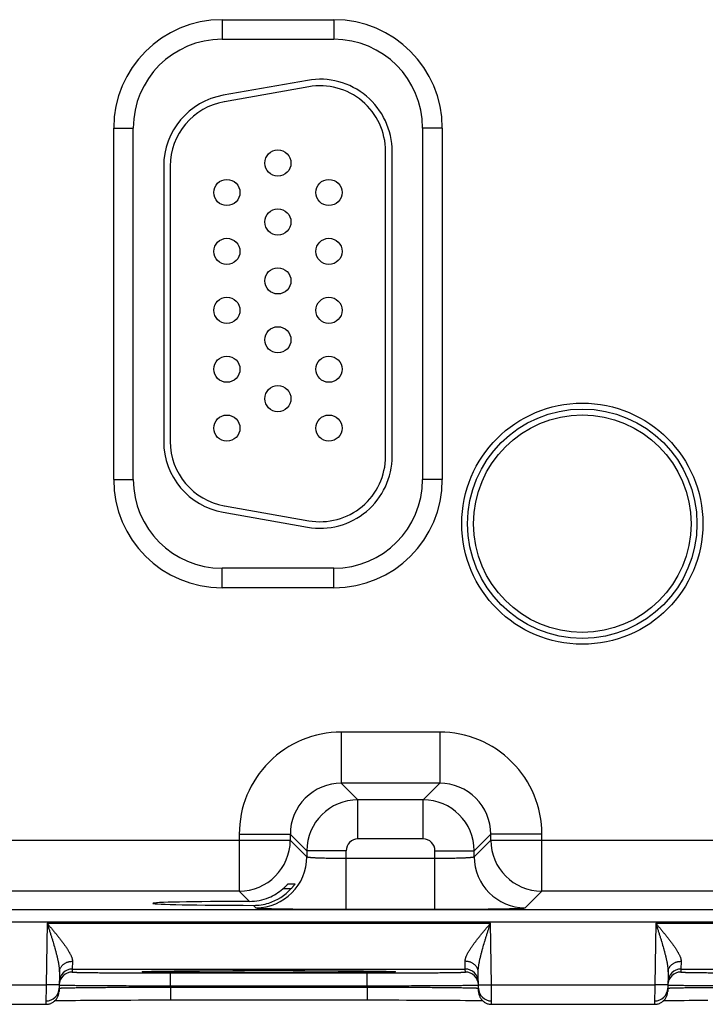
# Model space of a CAD drawing. Header units: inches. Extents: x 0 to 34, y 0 to 22.
# Tile 35 of 46: x 19.7 to 20.7, y 16 to 17.5. Entities that reach past the tile are written whole.
import ezdxf

# ---------------------------------------------------------------- set-up
doc = ezdxf.new("R2010")
doc.units = ezdxf.units.IN
doc.header["$LTSCALE"] = 1.87
doc.header["$MEASUREMENT"] = 0
doc.layers.get('0').update_dxf_attribs({"linetype": 'CONTINUOUS'})

msp = doc.modelspace()

# ---------------------------------------------------------------- linework, layer by layer
at = {"color": 7, "linetype": 'CONTINUOUS'}
for p, q in [((19.9746, 17.5425), (20.1456, 17.5425)), ((19.9746, 17.5425), (19.9746, 17.5125)), ((20.1456, 17.5425), (20.1456, 17.5125)), ((19.9746, 17.5125), (20.1456, 17.5125)), ((20.1054, 17.4498), (19.9764, 17.4271)), ((20.1072, 17.44), (19.9782, 17.4172)), ((19.8091, 17.377), (19.8391, 17.377)), ((19.8091, 16.84), (19.8091, 17.377)), ((19.8391, 16.84), (19.8391, 17.377)), ((20.3111, 17.377), (20.2811, 17.377)), ((20.2811, 17.377), (20.2811, 16.84)), ((20.3111, 17.377), (20.3111, 16.84)), ((20.2245, 16.8755), (20.2245, 17.3415)), ((20.2345, 16.8755), (20.2345, 17.3415)), ((19.8855, 17.3187), (19.8855, 16.8982)), ((19.8955, 17.3187), (19.8955, 16.8982)), ((19.8091, 16.84), (19.8391, 16.84)), ((20.3111, 16.84), (20.2811, 16.84)), ((19.9764, 16.7899), (20.1054, 16.7671)), ((19.9782, 16.7997), (20.1072, 16.777)), ((20.1456, 16.7044), (19.9746, 16.7044)), ((19.9746, 16.6744), (19.9746, 16.7044)), ((20.1456, 16.6744), (20.1456, 16.7044)), ((20.1456, 16.6744), (19.9746, 16.6744)), ((20.3072, 16.4541), (20.1569, 16.4541)), ((20.1569, 16.4541), (20.1569, 16.3761)), ((20.3072, 16.4541), (20.3072, 16.3761)), ((20.3072, 16.3761), (20.1569, 16.3761)), ((20.1569, 16.3761), (20.1823, 16.3507)), ((20.3072, 16.3761), (20.2819, 16.3507)), ((20.2819, 16.3507), (20.1823, 16.3507)), ((20.1823, 16.2908), (20.1823, 16.3507)), ((20.2819, 16.2908), (20.2819, 16.3507)), ((20.001, 16.2981), (20.0789, 16.2981)), ((20.001, 16.2981), (20.001, 16.2111)), ((20.0789, 16.2981), (20.1043, 16.2728)), ((20.0789, 16.2981), (20.0789, 16.2891)), ((20.3852, 16.2981), (20.3599, 16.2728)), ((20.4632, 16.2981), (20.3852, 16.2981)), ((20.3852, 16.2891), (20.3852, 16.2981)), ((20.4632, 16.2111), (20.4632, 16.2981)), ((19.4552, 16.2891), (20.0789, 16.2891)), ((20.0789, 16.2891), (20.1043, 16.2637)), ((20.2819, 16.2908), (20.1823, 16.2908)), ((20.3599, 16.2637), (20.3852, 16.2891)), ((20.3852, 16.2891), (21.0089, 16.2891)), ((20.1643, 16.2728), (20.1043, 16.2728)), ((20.1043, 16.2728), (20.1043, 16.2637)), ((20.1643, 16.1834), (20.1643, 16.2728)), ((20.1643, 16.2614), (20.2999, 16.2614)), ((20.2999, 16.2728), (20.3599, 16.2728)), ((20.2999, 16.1834), (20.2999, 16.2728)), ((20.3599, 16.2637), (20.3599, 16.2728)), ((20.0757, 16.2223), (20.086, 16.2223)), ((20.001, 16.2111), (19.5332, 16.2111)), ((20.001, 16.2111), (20.0166, 16.1955)), ((20.08, 16.2146), (20.0676, 16.2146)), ((20.4379, 16.1857), (20.4632, 16.2111)), ((20.931, 16.2111), (20.4632, 16.2111)), ((20.0227, 16.1894), (20.0263, 16.1857)), ((14.0345, 16.1833), (21.4248, 16.1833)), ((20.1643, 16.1834), (20.2999, 16.1834)), ((14.0345, 16.1643), (21.4248, 16.1643)), ((19.7074, 16.1621), (19.7058, 16.0682)), ((19.7074, 16.1621), (20.3848, 16.1621)), ((20.3864, 16.0682), (20.3848, 16.1621)), ((20.6374, 16.1621), (20.6358, 16.0682)), ((20.6374, 16.1621), (21.3148, 16.1621)), ((19.7461, 16.1039), (19.7459, 16.0921)), ((20.3463, 16.0921), (20.3461, 16.1039)), ((20.6761, 16.1039), (20.6759, 16.0921)), ((19.7261, 16.0876), (19.7256, 16.0579)), ((19.7459, 16.0921), (19.7458, 16.0875)), ((19.7459, 16.0921), (20.3463, 16.0921)), ((19.8546, 16.0882), (19.8546, 16.0882)), ((19.8546, 16.0882), (19.8546, 16.0882)), ((19.8546, 16.0882), (19.8547, 16.0882)), ((19.8549, 16.0882), (19.8551, 16.0882)), ((19.8551, 16.0882), (19.8553, 16.0883)), ((19.8553, 16.0883), (19.8556, 16.0883)), ((19.8556, 16.0883), (19.8561, 16.0883)), ((19.8561, 16.0883), (19.8567, 16.0883)), ((19.8567, 16.0883), (19.8577, 16.0884)), ((19.8577, 16.0884), (19.8592, 16.0884)), ((19.8592, 16.0884), (19.8611, 16.0885)), ((19.8611, 16.0885), (19.8636, 16.0886)), ((19.8636, 16.0886), (19.867, 16.0886)), ((19.867, 16.0886), (19.8705, 16.0887)), ((19.8705, 16.0887), (19.8747, 16.0888)), ((19.8747, 16.0888), (19.8799, 16.0889)), ((19.8799, 16.0889), (19.8862, 16.0889)), ((19.8862, 16.0889), (19.8938, 16.089)), ((19.8938, 16.089), (19.9006, 16.0891)), ((19.8957, 16.0861), (20.1965, 16.0861)), ((19.8957, 16.0665), (19.8957, 16.0861)), ((19.9006, 16.0891), (19.9085, 16.0892)), ((19.9085, 16.0892), (19.918, 16.0893)), ((19.918, 16.0893), (19.9301, 16.0893)), ((19.9301, 16.0893), (19.94, 16.0894)), ((19.94, 16.0894), (19.9508, 16.0895)), ((19.9508, 16.0895), (19.9618, 16.0895)), ((19.9618, 16.0895), (19.9732, 16.0896)), ((19.9732, 16.0896), (19.9849, 16.0896)), ((19.9849, 16.0896), (19.9969, 16.0896)), ((19.9969, 16.0896), (20.0091, 16.0896)), ((20.0091, 16.0896), (20.0214, 16.0897)), ((20.0214, 16.0897), (20.0338, 16.0897)), ((20.0338, 16.0897), (20.0461, 16.0897)), ((20.0461, 16.0897), (20.0583, 16.0897)), ((20.0583, 16.0897), (20.0707, 16.0897)), ((20.0707, 16.0897), (20.0831, 16.0896)), ((20.0831, 16.0896), (20.0952, 16.0896)), ((20.0952, 16.0896), (20.1072, 16.0896)), ((20.1072, 16.0896), (20.1189, 16.0896)), ((20.1189, 16.0896), (20.1303, 16.0895)), ((20.1303, 16.0895), (20.1413, 16.0895)), ((20.1413, 16.0895), (20.152, 16.0894)), ((20.152, 16.0894), (20.1621, 16.0893)), ((20.1621, 16.0893), (20.171, 16.0893)), ((20.171, 16.0893), (20.1821, 16.0892)), ((20.1821, 16.0892), (20.1909, 16.0891)), ((20.1909, 16.0891), (20.1983, 16.089)), ((20.1965, 16.0665), (20.1965, 16.0861)), ((20.1983, 16.089), (20.2046, 16.089)), ((20.2046, 16.089), (20.21, 16.0889)), ((20.21, 16.0889), (20.216, 16.0888)), ((20.216, 16.0888), (20.2208, 16.0887)), ((20.2208, 16.0887), (20.2247, 16.0886)), ((20.2247, 16.0886), (20.2278, 16.0886)), ((20.2278, 16.0886), (20.2303, 16.0885)), ((20.2303, 16.0885), (20.2324, 16.0884)), ((20.2324, 16.0884), (20.2336, 16.0884)), ((20.2336, 16.0884), (20.2349, 16.0884)), ((20.2349, 16.0884), (20.2357, 16.0883)), ((20.2357, 16.0883), (20.2364, 16.0883)), ((20.2364, 16.0883), (20.2367, 16.0883)), ((20.2367, 16.0883), (20.237, 16.0883)), ((20.237, 16.0883), (20.2372, 16.0882)), ((20.2372, 16.0882), (20.2374, 16.0882)), ((20.2375, 16.0882), (20.2376, 16.0882)), ((20.3464, 16.0875), (20.3463, 16.0921)), ((20.3666, 16.0579), (20.3661, 16.0876)), ((20.6561, 16.0876), (20.6556, 16.0579)), ((20.6759, 16.0921), (20.6758, 16.0875)), ((20.6759, 16.0921), (21.2763, 16.0921)), ((19.4564, 16.0682), (19.7058, 16.0682)), ((19.7058, 16.0682), (19.7056, 16.0382)), ((19.7258, 16.0679), (19.7058, 16.0682)), ((19.8957, 16.0665), (20.1965, 16.0665)), ((19.8957, 16.0646), (19.8957, 16.0665)), ((20.1965, 16.0646), (20.1965, 16.0665)), ((20.3664, 16.0679), (20.3864, 16.0682)), ((20.3864, 16.0682), (20.6358, 16.0682)), ((20.3866, 16.0382), (20.3864, 16.0682)), ((20.6358, 16.0682), (20.6356, 16.0382)), ((20.6558, 16.0679), (20.6358, 16.0682)), ((19.7257, 16.0629), (19.7258, 16.063)), ((19.8957, 16.0646), (20.1965, 16.0646)), ((19.8957, 16.0646), (19.8957, 16.0449)), ((20.1965, 16.0646), (20.1965, 16.0449)), ((20.3664, 16.063), (20.3665, 16.0629)), ((20.6557, 16.0629), (20.6558, 16.063)), ((19.4566, 16.0382), (19.7056, 16.0382)), ((19.7195, 16.0439), (19.7229, 16.0439)), ((19.7229, 16.0439), (19.7269, 16.044)), ((19.7269, 16.044), (19.7318, 16.0441)), ((19.7318, 16.0441), (19.7379, 16.0442)), ((19.7379, 16.0442), (19.7438, 16.0443)), ((19.7438, 16.0443), (19.7505, 16.0443)), ((19.7505, 16.0443), (19.7582, 16.0444)), ((19.7582, 16.0444), (19.7672, 16.0445)), ((19.7672, 16.0445), (19.7778, 16.0446)), ((19.7778, 16.0446), (19.7868, 16.0446)), ((19.7868, 16.0446), (19.7971, 16.0447)), ((19.7971, 16.0447), (19.8091, 16.0447)), ((19.8091, 16.0447), (19.8238, 16.0448)), ((19.8238, 16.0448), (19.8354, 16.0448)), ((19.8354, 16.0448), (19.8472, 16.0449)), ((19.8472, 16.0449), (19.8592, 16.0449)), ((19.8592, 16.0449), (19.8713, 16.0449)), ((19.8713, 16.0449), (19.8836, 16.0449)), ((19.8836, 16.0449), (20.1965, 16.0449)), ((20.1965, 16.0449), (20.2086, 16.0449)), ((20.2086, 16.0449), (20.2208, 16.0449)), ((20.2208, 16.0449), (20.233, 16.0449)), ((20.233, 16.0449), (20.2449, 16.0449)), ((20.2449, 16.0449), (20.2567, 16.0448)), ((20.2567, 16.0448), (20.2683, 16.0448)), ((20.2683, 16.0448), (20.2795, 16.0447)), ((20.2795, 16.0447), (20.2904, 16.0447)), ((20.2904, 16.0447), (20.3009, 16.0446)), ((20.3009, 16.0446), (20.3109, 16.0446)), ((20.3109, 16.0446), (20.3201, 16.0445)), ((20.3201, 16.0445), (20.3282, 16.0445)), ((20.3282, 16.0445), (20.3383, 16.0444)), ((20.3383, 16.0444), (20.3465, 16.0443)), ((20.3465, 16.0443), (20.3533, 16.0442)), ((20.3533, 16.0442), (20.3588, 16.0441)), ((20.3588, 16.0441), (20.3634, 16.044)), ((20.3634, 16.044), (20.3684, 16.044)), ((20.3866, 16.0382), (20.6356, 16.0382)), ((20.6495, 16.0439), (20.6529, 16.0439)), ((20.6529, 16.0439), (20.6569, 16.044)), ((20.6569, 16.044), (20.6618, 16.0441)), ((20.6618, 16.0441), (20.6679, 16.0442)), ((20.6679, 16.0442), (20.6738, 16.0443)), ((20.6738, 16.0443), (20.6805, 16.0443)), ((20.6805, 16.0443), (20.6882, 16.0444)), ((20.6882, 16.0444), (20.6972, 16.0445)), ((20.6972, 16.0445), (20.7078, 16.0446)), ((20.7078, 16.0446), (20.7168, 16.0446))]:
    msp.add_line(p, q, dxfattribs=at)
for points in [[(19.8547, 16.0882), (19.8548, 16.0882), (19.8549, 16.0882)], [(20.2374, 16.0882), (20.2375, 16.0882), (20.2375, 16.0882)], [(19.7056, 16.0382), (19.7062, 16.0382), (19.7073, 16.0383), (19.7084, 16.0384), (19.7095, 16.0386), (19.7106, 16.0389), (19.7117, 16.0392), (19.7128, 16.0396), (19.7138, 16.04), (19.7148, 16.0405), (19.7158, 16.041), (19.7168, 16.0417), (19.7177, 16.0423), (19.7186, 16.043), (19.7194, 16.0438), (19.7202, 16.0446), (19.721, 16.0454), (19.7217, 16.0463), (19.7223, 16.0472), (19.7229, 16.0482), (19.7234, 16.0492), (19.7239, 16.0502), (19.7243, 16.0513), (19.7247, 16.0523), (19.725, 16.0534), (19.7253, 16.0545), (19.7254, 16.0556), (19.7255, 16.0568), (19.7256, 16.0579)], [(20.3666, 16.0579), (20.3666, 16.0568), (20.3667, 16.0556), (20.3669, 16.0545), (20.3672, 16.0534), (20.3675, 16.0523), (20.3678, 16.0513), (20.3683, 16.0502), (20.3687, 16.0492), (20.3693, 16.0482), (20.3699, 16.0472), (20.3705, 16.0463), (20.3712, 16.0454), (20.372, 16.0446), (20.3728, 16.0438), (20.3736, 16.043), (20.3745, 16.0423), (20.3754, 16.0417), (20.3763, 16.041), (20.3773, 16.0405), (20.3784, 16.04), (20.3794, 16.0396), (20.3805, 16.0392), (20.3815, 16.0389), (20.3826, 16.0386), (20.3838, 16.0384), (20.3849, 16.0383), (20.386, 16.0382), (20.3866, 16.0382)], [(20.6356, 16.0382), (20.6362, 16.0382), (20.6373, 16.0383), (20.6384, 16.0384), (20.6395, 16.0386), (20.6406, 16.0389), (20.6417, 16.0392), (20.6428, 16.0396), (20.6438, 16.04), (20.6448, 16.0405), (20.6458, 16.041), (20.6468, 16.0417), (20.6477, 16.0423), (20.6486, 16.043), (20.6494, 16.0438), (20.6502, 16.0446), (20.651, 16.0454), (20.6517, 16.0463), (20.6523, 16.0472), (20.6529, 16.0482), (20.6534, 16.0492), (20.6539, 16.0502), (20.6543, 16.0513), (20.6547, 16.0523), (20.655, 16.0534), (20.6553, 16.0545), (20.6554, 16.0556), (20.6555, 16.0568), (20.6556, 16.0579)], [(20.3684, 16.044), (20.3724, 16.0439), (20.3727, 16.0439)]]:
    msp.add_lwpolyline(points, dxfattribs=at)
for centre, radius in [((20.06, 17.3235), 0.02), ((19.982, 17.2785), 0.02), ((20.138, 17.2785), 0.02), ((20.06, 17.2335), 0.02), ((19.982, 17.1885), 0.02), ((20.138, 17.1885), 0.02), ((20.06, 17.1435), 0.02), ((19.982, 17.0985), 0.02), ((20.138, 17.0985), 0.02), ((20.06, 17.0535), 0.02), ((19.982, 17.0085), 0.02), ((20.138, 17.0085), 0.02), ((20.06, 16.9635), 0.02), ((20.5251, 16.7725), 0.1842), ((19.982, 16.9185), 0.02), ((20.138, 16.9185), 0.02), ((20.5251, 16.7725), 0.1752), ((20.5251, 16.7725), 0.1752), ((20.5251, 16.7725), 0.1662)]:
    msp.add_circle(centre, radius, dxfattribs=at)
for centre, radius, start, end in [((19.9746, 17.377), 0.1655, 90, 180), ((20.1456, 17.377), 0.1655, 0, 90), ((19.9746, 17.377), 0.1355, 90, 180), ((20.1456, 17.377), 0.1355, 0, 90), ((20.1245, 17.3415), 0.11, 0, 100), ((20.1245, 17.3415), 0.1, 0, 100), ((19.9955, 17.3187), 0.11, 100, 180), ((19.9955, 17.3187), 0.1, 100, 180), ((19.9955, 16.8982), 0.11, 180, 260), ((19.9955, 16.8982), 0.1, 180, 260), ((20.1245, 16.8755), 0.11, 260, 0), ((20.1245, 16.8755), 0.1, 260, 0), ((19.9746, 16.84), 0.1655, 180, 270), ((19.9746, 16.84), 0.1355, 180, 270), ((20.1456, 16.84), 0.1655, 270, 360), ((20.1456, 16.84), 0.1355, 270, 360), ((20.1569, 16.2981), 0.156, 89.9962, 180.0037), ((20.3073, 16.2981), 0.156, 359.9962, 90.0037), ((20.1569, 16.2982), 0.0779, 89.9712, 180.0288), ((20.3073, 16.2982), 0.0779, 359.9712, 90.0288), ((20.1823, 16.2727), 0.078, 90.0153, 179.9847), ((20.2819, 16.2727), 0.078, 0.0153, 89.9847), ((20.0009, 16.2891), 0.078, 270.0209, 359.9791), ((20.1823, 16.2728), 0.018, 89.9964, 180.0035), ((20.2819, 16.2728), 0.018, 359.9964, 90.0035), ((20.4633, 16.2891), 0.078, 180.0209, 269.9791), ((20.0263, 16.2638), 0.078, 270.0209, 359.9791), ((20.4379, 16.2638), 0.078, 180.0209, 269.9791), ((20.0163, 16.2741), 0.0786, 270.1848, 292.2821), ((20.0163, 16.2741), 0.0786, 292.2666, 310.7845), ((20.0228, 16.2668), 0.0774, 287.4738, 317.6005), ((20.0229, 16.2668), 0.0774, 269.8558, 287.4494), ((19.7458, 16.0675), 0.02, 89.9987, 178.7553), ((19.7459, 16.0721), 0.02, 89.9987, 178.9988), ((20.3463, 16.0721), 0.02, 1.0012, 90.0013), ((20.3464, 16.0675), 0.02, 1.2447, 90.0013), ((20.6758, 16.0675), 0.02, 89.9987, 178.7553), ((20.6759, 16.0721), 0.02, 89.9987, 178.9988), ((19.7458, 16.0675), 0.02, 178.7564, 179), ((20.3464, 16.0675), 0.02, 1, 1.2436), ((20.6758, 16.0675), 0.02, 178.7564, 179), ((19.7057, 16.0633), 0.02, 269.9987, 358.7788), ((20.3865, 16.0633), 0.02, 181.2072, 270.0013), ((20.6357, 16.0633), 0.02, 269.9987, 358.7788)]:
    msp.add_arc(centre, radius, start, end, dxfattribs=at)
msp.add_ellipse((20.0461, 16.1925), major_axis=(0.1771, 0), ratio=0.017455, start_param=1.73829, end_param=4.579802, dxfattribs=at)
for points, knots in [([(20.1043, 16.2637), (20.1043, 16.2637), (20.1044, 16.2637), (20.1044, 16.2636), (20.1044, 16.2636), (20.1045, 16.2636), (20.1046, 16.2635), (20.1047, 16.2635), (20.1049, 16.2634), (20.1051, 16.2634), (20.1054, 16.2633), (20.1057, 16.2633), (20.106, 16.2632), (20.1065, 16.2631), (20.1072, 16.263), (20.1081, 16.2629), (20.1092, 16.2628), (20.1104, 16.2627), (20.1118, 16.2626), (20.1132, 16.2625), (20.1148, 16.2624), (20.1165, 16.2623), (20.1183, 16.2622), (20.1203, 16.2621), (20.123, 16.262), (20.1267, 16.2619), (20.1314, 16.2618), (20.1364, 16.2616), (20.1417, 16.2615), (20.1471, 16.2615), (20.1528, 16.2614), (20.1585, 16.2614), (20.1624, 16.2614), (20.1643, 16.2614)], [0, 0, 0, 0, 0.001206, 0.001961, 0.002833, 0.00383, 0.004956, 0.007611, 0.010815, 0.014578, 0.018902, 0.023789, 0.029239, 0.035252, 0.048956, 0.064876, 0.08298, 0.103229, 0.12558, 0.149981, 0.176376, 0.204704, 0.234901, 0.266896, 0.300614, 0.372902, 0.451089, 0.534442, 0.622179, 0.713474, 0.807469, 0.903279, 1, 1, 1, 1]), ([(20.2999, 16.2614), (20.3018, 16.2614), (20.3057, 16.2614), (20.3114, 16.2614), (20.3171, 16.2615), (20.3225, 16.2615), (20.3278, 16.2616), (20.3328, 16.2618), (20.3375, 16.2619), (20.3412, 16.262), (20.3439, 16.2621), (20.3458, 16.2622), (20.3477, 16.2623), (20.3494, 16.2624), (20.3509, 16.2625), (20.3524, 16.2626), (20.3537, 16.2627), (20.355, 16.2628), (20.356, 16.2629), (20.357, 16.263), (20.3577, 16.2631), (20.3582, 16.2632), (20.3585, 16.2633), (20.3588, 16.2633), (20.3591, 16.2634), (20.3593, 16.2634), (20.3595, 16.2635), (20.3596, 16.2635), (20.3597, 16.2636), (20.3597, 16.2636), (20.3598, 16.2636), (20.3598, 16.2637), (20.3599, 16.2637), (20.3599, 16.2637)], [0, 0, 0, 0, 0.096721, 0.192531, 0.286526, 0.377821, 0.465558, 0.548911, 0.627098, 0.699386, 0.733104, 0.765099, 0.795296, 0.823624, 0.850019, 0.87442, 0.896771, 0.91702, 0.935124, 0.951044, 0.964748, 0.970761, 0.976211, 0.981098, 0.985422, 0.989185, 0.992389, 0.995044, 0.99617, 0.997167, 0.998039, 0.998794, 1, 1, 1, 1]), ([(20.0676, 16.2146), (20.0681, 16.215), (20.0689, 16.2157), (20.0698, 16.2165), (20.0705, 16.2172), (20.0711, 16.2178), (20.0718, 16.2184), (20.0724, 16.219), (20.073, 16.2196), (20.0735, 16.2201), (20.0739, 16.2206), (20.0742, 16.2209), (20.0745, 16.2211), (20.0747, 16.2213), (20.0748, 16.2215), (20.075, 16.2217), (20.0752, 16.2219), (20.0753, 16.222), (20.0754, 16.2221), (20.0755, 16.2222), (20.0755, 16.2222), (20.0756, 16.2223), (20.0756, 16.2223), (20.0756, 16.2223), (20.0757, 16.2223), (20.0757, 16.2223), (20.0757, 16.2223), (20.0757, 16.2223), (20.0757, 16.2223)], [0, 0, 0, 0, 0.173387, 0.258565, 0.342268, 0.42409, 0.503568, 0.580169, 0.653278, 0.72218, 0.786044, 0.815792, 0.843907, 0.870247, 0.894658, 0.916978, 0.937035, 0.954652, 0.969647, 0.976104, 0.981836, 0.986824, 0.991045, 0.994481, 0.997117, 0.998946, 0.999564, 1, 1, 1, 1]), ([(20.086, 16.2223), (20.086, 16.2223), (20.086, 16.2223), (20.086, 16.2223), (20.086, 16.2223), (20.086, 16.2223), (20.086, 16.2223), (20.086, 16.2223), (20.086, 16.2223), (20.086, 16.2223), (20.086, 16.2223), (20.086, 16.2222), (20.0859, 16.2222), (20.0859, 16.2221), (20.0859, 16.2221), (20.0858, 16.222), (20.0858, 16.222), (20.0857, 16.2219), (20.0857, 16.2218), (20.0855, 16.2215), (20.0853, 16.2212), (20.085, 16.2207), (20.0846, 16.2203), (20.0842, 16.2197), (20.0838, 16.2191), (20.0833, 16.2185), (20.0828, 16.2179), (20.0823, 16.2173), (20.0818, 16.2166), (20.081, 16.2157), (20.0804, 16.215), (20.08, 16.2146)], [0, 0, 0, 0, 0.000304, 0.000606, 0.001019, 0.001592, 0.002341, 0.003273, 0.004391, 0.005695, 0.00886, 0.012759, 0.017383, 0.022715, 0.028742, 0.035447, 0.042814, 0.050827, 0.068721, 0.088994, 0.136141, 0.191224, 0.253266, 0.321363, 0.394693, 0.47251, 0.55414, 0.638974, 0.72646, 0.816095, 1, 1, 1, 1]), ([(20.0263, 16.1857), (20.0263, 16.1857), (20.0263, 16.1857), (20.0264, 16.1857), (20.0264, 16.1857), (20.0265, 16.1857), (20.0266, 16.1856), (20.0267, 16.1856), (20.0269, 16.1856), (20.0272, 16.1855), (20.0277, 16.1855), (20.0282, 16.1854), (20.0287, 16.1853), (20.0294, 16.1853), (20.0302, 16.1852), (20.031, 16.1852), (20.0319, 16.1851), (20.0332, 16.185), (20.0351, 16.1849), (20.0376, 16.1848), (20.0404, 16.1847), (20.0435, 16.1846), (20.0468, 16.1845), (20.0505, 16.1844), (20.0544, 16.1843), (20.0586, 16.1842), (20.063, 16.1842), (20.0694, 16.184), (20.0778, 16.1839), (20.0886, 16.1838), (20.1001, 16.1837), (20.1122, 16.1836), (20.1248, 16.1835), (20.1378, 16.1834), (20.151, 16.1834), (20.1598, 16.1834), (20.1643, 16.1834)], [0, 0, 0, 0, 0.000163, 0.000356, 0.000837, 0.001454, 0.002211, 0.003109, 0.004151, 0.006666, 0.00976, 0.013431, 0.01768, 0.022504, 0.027903, 0.033874, 0.040412, 0.047513, 0.063388, 0.081466, 0.101707, 0.124063, 0.148478, 0.174898, 0.203263, 0.233503, 0.265546, 0.29932, 0.371736, 0.450065, 0.533575, 0.621477, 0.712943, 0.807113, 0.9031, 1, 1, 1, 1]), ([(20.2999, 16.1834), (20.3043, 16.1834), (20.3132, 16.1834), (20.3264, 16.1834), (20.3394, 16.1835), (20.352, 16.1836), (20.3641, 16.1837), (20.3756, 16.1838), (20.3863, 16.1839), (20.3948, 16.184), (20.4012, 16.1842), (20.4056, 16.1842), (20.4098, 16.1843), (20.4137, 16.1844), (20.4173, 16.1845), (20.4207, 16.1846), (20.4238, 16.1847), (20.4266, 16.1848), (20.4291, 16.1849), (20.4309, 16.185), (20.4323, 16.1851), (20.4332, 16.1852), (20.434, 16.1852), (20.4348, 16.1853), (20.4354, 16.1853), (20.436, 16.1854), (20.4365, 16.1855), (20.4369, 16.1855), (20.4372, 16.1856), (20.4374, 16.1856), (20.4376, 16.1856), (20.4377, 16.1857), (20.4377, 16.1857), (20.4378, 16.1857), (20.4378, 16.1857), (20.4378, 16.1857), (20.4379, 16.1857)], [0, 0, 0, 0, 0.0969, 0.192887, 0.287057, 0.378523, 0.466425, 0.549935, 0.628264, 0.70068, 0.734454, 0.766497, 0.796737, 0.825102, 0.851522, 0.875937, 0.898293, 0.918534, 0.936612, 0.952487, 0.959588, 0.966126, 0.972097, 0.977496, 0.98232, 0.986569, 0.99024, 0.993334, 0.995849, 0.996891, 0.997789, 0.998546, 0.999163, 0.999644, 0.999837, 1, 1, 1, 1]), ([(19.7074, 16.1621), (19.7085, 16.1608), (19.7101, 16.1589), (19.7122, 16.1563), (19.7144, 16.1538), (19.717, 16.1506), (19.7202, 16.1467), (19.7228, 16.1435), (19.7248, 16.141), (19.7263, 16.1391), (19.7278, 16.1372), (19.7292, 16.1353), (19.7307, 16.1334), (19.7321, 16.1315), (19.7335, 16.1296), (19.7348, 16.1278), (19.7361, 16.1259), (19.7374, 16.1241), (19.7386, 16.1223), (19.7397, 16.1204), (19.7406, 16.1189), (19.7413, 16.1177), (19.742, 16.1166), (19.7427, 16.1151), (19.7436, 16.1134), (19.7443, 16.1117), (19.745, 16.1101), (19.7454, 16.1087), (19.7457, 16.1076), (19.7459, 16.1066), (19.7461, 16.1054), (19.7461, 16.1044), (19.7461, 16.1039)], [0, 0, 0, 0, 0.071031, 0.106506, 0.141933, 0.212575, 0.282816, 0.3525, 0.387081, 0.421455, 0.455597, 0.489477, 0.523066, 0.556329, 0.58923, 0.621726, 0.653771, 0.685317, 0.716308, 0.74668, 0.776365, 0.790928, 0.805292, 0.833379, 0.860539, 0.886687, 0.911741, 0.935624, 0.947112, 0.958293, 0.979731, 1, 1, 1, 1]), ([(19.7074, 16.1621), (19.7079, 16.1605), (19.7089, 16.1573), (19.7105, 16.1525), (19.712, 16.1477), (19.7135, 16.1429), (19.715, 16.1381), (19.7169, 16.1318), (19.7187, 16.1254), (19.7203, 16.1199), (19.7211, 16.1167), (19.7217, 16.1144), (19.7223, 16.1121), (19.7231, 16.109), (19.7238, 16.1059), (19.7244, 16.1029), (19.7248, 16.1006), (19.7252, 16.0984), (19.7255, 16.0961), (19.7258, 16.094), (19.726, 16.0918), (19.7261, 16.0897), (19.7261, 16.0883), (19.7261, 16.0876)], [0, 0, 0, 0, 0.065564, 0.131085, 0.196516, 0.26181, 0.326914, 0.39177, 0.520453, 0.584104, 0.615708, 0.647144, 0.678389, 0.709421, 0.770744, 0.80097, 0.830856, 0.86036, 0.889426, 0.917993, 0.945998, 0.973361, 1, 1, 1, 1]), ([(20.3461, 16.1039), (20.3461, 16.1044), (20.3461, 16.1054), (20.3463, 16.1066), (20.3465, 16.1076), (20.3468, 16.1087), (20.3472, 16.1101), (20.3479, 16.1117), (20.3486, 16.1134), (20.3494, 16.1151), (20.3502, 16.1166), (20.3509, 16.1177), (20.3516, 16.1189), (20.3525, 16.1204), (20.3536, 16.1223), (20.3548, 16.1241), (20.3561, 16.1259), (20.3574, 16.1278), (20.3587, 16.1296), (20.3601, 16.1315), (20.3615, 16.1334), (20.3629, 16.1353), (20.3644, 16.1372), (20.3659, 16.1391), (20.3674, 16.141), (20.3694, 16.1435), (20.372, 16.1467), (20.3752, 16.1506), (20.3778, 16.1538), (20.3799, 16.1563), (20.3821, 16.1589), (20.3837, 16.1608), (20.3848, 16.1621)], [0, 0, 0, 0, 0.020269, 0.041707, 0.052888, 0.064376, 0.088259, 0.113313, 0.139461, 0.166621, 0.194708, 0.209072, 0.223635, 0.25332, 0.283692, 0.314683, 0.346229, 0.378274, 0.41077, 0.443671, 0.476934, 0.510523, 0.544403, 0.578545, 0.612919, 0.6475, 0.717184, 0.787425, 0.858067, 0.893494, 0.928969, 1, 1, 1, 1]), ([(20.3661, 16.0876), (20.366, 16.0883), (20.3661, 16.0897), (20.3662, 16.0918), (20.3664, 16.094), (20.3667, 16.0961), (20.367, 16.0984), (20.3674, 16.1006), (20.3678, 16.1029), (20.3684, 16.1059), (20.3691, 16.109), (20.3699, 16.1121), (20.3705, 16.1144), (20.3711, 16.1167), (20.3719, 16.1199), (20.3734, 16.1254), (20.3753, 16.1318), (20.3772, 16.1381), (20.3787, 16.1429), (20.3802, 16.1477), (20.3817, 16.1525), (20.3832, 16.1573), (20.3843, 16.1605), (20.3848, 16.1621)], [0, 0, 0, 0, 0.026639, 0.054002, 0.082007, 0.110574, 0.13964, 0.169144, 0.19903, 0.229256, 0.290579, 0.321611, 0.352856, 0.384292, 0.415896, 0.479547, 0.60823, 0.673086, 0.73819, 0.803484, 0.868915, 0.934436, 1, 1, 1, 1]), ([(20.6374, 16.1621), (20.6385, 16.1608), (20.6401, 16.1589), (20.6422, 16.1563), (20.6444, 16.1538), (20.647, 16.1506), (20.6502, 16.1467), (20.6528, 16.1435), (20.6548, 16.141), (20.6563, 16.1391), (20.6578, 16.1372), (20.6592, 16.1353), (20.6607, 16.1334), (20.6621, 16.1315), (20.6635, 16.1296), (20.6648, 16.1278), (20.6661, 16.1259), (20.6674, 16.1241), (20.6686, 16.1223), (20.6697, 16.1204), (20.6706, 16.1189), (20.6713, 16.1177), (20.672, 16.1166), (20.6727, 16.1151), (20.6736, 16.1134), (20.6743, 16.1117), (20.675, 16.1101), (20.6754, 16.1087), (20.6757, 16.1076), (20.6759, 16.1066), (20.6761, 16.1054), (20.6761, 16.1044), (20.6761, 16.1039)], [0, 0, 0, 0, 0.071031, 0.106506, 0.141933, 0.212575, 0.282816, 0.3525, 0.387081, 0.421455, 0.455597, 0.489477, 0.523066, 0.556329, 0.58923, 0.621726, 0.653771, 0.685317, 0.716308, 0.74668, 0.776365, 0.790928, 0.805292, 0.833379, 0.860539, 0.886687, 0.911741, 0.935624, 0.947112, 0.958293, 0.979731, 1, 1, 1, 1]), ([(20.6374, 16.1621), (20.6379, 16.1605), (20.6389, 16.1573), (20.6405, 16.1525), (20.642, 16.1477), (20.6435, 16.1429), (20.645, 16.1381), (20.6469, 16.1318), (20.6487, 16.1254), (20.6503, 16.1199), (20.6511, 16.1167), (20.6517, 16.1144), (20.6523, 16.1121), (20.6531, 16.109), (20.6538, 16.1059), (20.6544, 16.1029), (20.6548, 16.1006), (20.6552, 16.0984), (20.6555, 16.0961), (20.6558, 16.094), (20.656, 16.0918), (20.6561, 16.0897), (20.6561, 16.0883), (20.6561, 16.0876)], [0, 0, 0, 0, 0.065564, 0.131085, 0.196516, 0.26181, 0.326914, 0.39177, 0.520453, 0.584104, 0.615708, 0.647144, 0.678389, 0.709421, 0.770744, 0.80097, 0.830856, 0.86036, 0.889426, 0.917993, 0.945998, 0.973361, 1, 1, 1, 1]), ([(19.7261, 16.0876), (19.7261, 16.0882), (19.7262, 16.0893), (19.7265, 16.0909), (19.727, 16.0924), (19.7277, 16.0939), (19.7286, 16.0954), (19.7296, 16.0968), (19.7307, 16.0981), (19.7321, 16.0992), (19.7335, 16.1003), (19.7351, 16.1013), (19.7368, 16.1021), (19.7385, 16.1028), (19.7404, 16.1033), (19.7422, 16.1037), (19.7442, 16.1039), (19.7455, 16.1039), (19.7461, 16.1039)], [0, 0, 0, 0, 0.056705, 0.113647, 0.171051, 0.22912, 0.288025, 0.347899, 0.408833, 0.470876, 0.534031, 0.598262, 0.663494, 0.72962, 0.796502, 0.86398, 0.931877, 1, 1, 1, 1]), ([(20.3661, 16.0876), (20.3661, 16.0882), (20.366, 16.0893), (20.3657, 16.0909), (20.3652, 16.0924), (20.3645, 16.0939), (20.3636, 16.0954), (20.3626, 16.0968), (20.3614, 16.0981), (20.3601, 16.0992), (20.3587, 16.1003), (20.3571, 16.1013), (20.3554, 16.1021), (20.3537, 16.1028), (20.3518, 16.1033), (20.3499, 16.1037), (20.348, 16.1039), (20.3467, 16.1039), (20.3461, 16.1039)], [0, 0, 0, 0, 0.056705, 0.113647, 0.171051, 0.22912, 0.288025, 0.347899, 0.408834, 0.470876, 0.534031, 0.598262, 0.663495, 0.72962, 0.796502, 0.863981, 0.931877, 1, 1, 1, 1]), ([(20.6561, 16.0876), (20.6561, 16.0882), (20.6562, 16.0893), (20.6565, 16.0909), (20.657, 16.0924), (20.6577, 16.0939), (20.6586, 16.0954), (20.6596, 16.0968), (20.6607, 16.0981), (20.6621, 16.0992), (20.6635, 16.1003), (20.6651, 16.1013), (20.6668, 16.1021), (20.6685, 16.1028), (20.6704, 16.1033), (20.6722, 16.1037), (20.6742, 16.1039), (20.6755, 16.1039), (20.6761, 16.1039)], [0, 0, 0, 0, 0.056705, 0.113647, 0.171051, 0.22912, 0.288025, 0.347899, 0.408833, 0.470876, 0.534031, 0.598262, 0.663494, 0.72962, 0.796502, 0.86398, 0.931877, 1, 1, 1, 1]), ([(19.7458, 16.0875), (19.7458, 16.0874), (19.7458, 16.0874), (19.7458, 16.0874), (19.7458, 16.0874), (19.7458, 16.0874), (19.7458, 16.0874), (19.7459, 16.0874), (19.7459, 16.0874), (19.746, 16.0874), (19.7461, 16.0874), (19.7462, 16.0874), (19.7463, 16.0873), (19.7466, 16.0873), (19.7469, 16.0873), (19.7474, 16.0873), (19.748, 16.0872), (19.7487, 16.0872), (19.7494, 16.0872), (19.7503, 16.0871), (19.7512, 16.0871), (19.7522, 16.0871), (19.7534, 16.087), (19.755, 16.087), (19.7573, 16.0869), (19.7603, 16.0869), (19.7636, 16.0868), (19.7672, 16.0868), (19.7711, 16.0867), (19.7754, 16.0867), (19.7799, 16.0866), (19.7847, 16.0866), (19.7898, 16.0865), (19.7951, 16.0865), (19.8027, 16.0864), (19.8127, 16.0864), (19.8252, 16.0863), (19.8385, 16.0862), (19.8523, 16.0862), (19.8666, 16.0862), (19.8811, 16.0861), (19.8908, 16.0861), (19.8957, 16.0861)], [0, 0, 0, 0, 0.000131, 0.000181, 0.000239, 0.000381, 0.000558, 0.000771, 0.001021, 0.001307, 0.001991, 0.002822, 0.003803, 0.004932, 0.007639, 0.010943, 0.014842, 0.019334, 0.024415, 0.030084, 0.036336, 0.043168, 0.050578, 0.058559, 0.076215, 0.096095, 0.118154, 0.142338, 0.168588, 0.196841, 0.227031, 0.259083, 0.29292, 0.328462, 0.365623, 0.444438, 0.528607, 0.617318, 0.709715, 0.804909, 0.901983, 1, 1, 1, 1]), ([(20.0461, 16.0863), (20.0392, 16.0863), (20.0254, 16.0863), (20.0049, 16.0863), (19.9849, 16.0864), (19.9656, 16.0864), (19.95, 16.0865), (19.9381, 16.0866), (19.9296, 16.0866), (19.9215, 16.0867), (19.9137, 16.0868), (19.9063, 16.0868), (19.8993, 16.0869), (19.8927, 16.087), (19.8866, 16.087), (19.8809, 16.0871), (19.8758, 16.0872), (19.8711, 16.0873), (19.8669, 16.0873), (19.8637, 16.0874), (19.8614, 16.0875), (19.8599, 16.0875), (19.8586, 16.0876), (19.8573, 16.0876), (19.8562, 16.0877), (19.8554, 16.0877), (19.8548, 16.0877), (19.8544, 16.0877), (19.8541, 16.0878), (19.8537, 16.0878), (19.8535, 16.0878), (19.8532, 16.0878), (19.853, 16.0879), (19.8529, 16.0879), (19.8528, 16.0879), (19.8527, 16.0879), (19.8526, 16.0879), (19.8526, 16.0879), (19.8525, 16.0879), (19.8525, 16.0879), (19.8524, 16.0879), (19.8524, 16.088), (19.8524, 16.088), (19.8524, 16.088), (19.8524, 16.088), (19.8524, 16.088), (19.8524, 16.088), (19.8524, 16.088), (19.8524, 16.088), (19.8524, 16.088), (19.8524, 16.088), (19.8525, 16.088), (19.8525, 16.0881), (19.8526, 16.0881), (19.8527, 16.0881), (19.8529, 16.0881), (19.8531, 16.0881), (19.8533, 16.0882), (19.8536, 16.0882), (19.8539, 16.0882), (19.8542, 16.0882), (19.8545, 16.0882), (19.8546, 16.0882)], [0, 0, 0, 0, 0.106172, 0.211115, 0.313614, 0.412485, 0.506581, 0.551497, 0.594815, 0.636412, 0.676167, 0.713963, 0.749693, 0.783253, 0.814544, 0.843478, 0.869972, 0.893945, 0.915331, 0.93407, 0.942428, 0.950104, 0.957092, 0.963388, 0.968989, 0.973888, 0.976074, 0.978083, 0.979915, 0.98157, 0.983048, 0.984349, 0.985473, 0.985969, 0.98642, 0.986827, 0.98719, 0.987509, 0.987784, 0.988016, 0.988205, 0.988352, 0.988459, 0.9885, 0.988534, 0.988563, 0.988593, 0.988626, 0.988666, 0.988772, 0.988918, 0.989106, 0.989336, 0.98961, 0.99029, 0.991146, 0.992179, 0.993389, 0.994776, 0.996341, 0.998082, 1, 1, 1, 1]), ([(19.8546, 16.0882), (19.8548, 16.0883), (19.8553, 16.0883), (19.8564, 16.0883), (19.8581, 16.0884), (19.8603, 16.0885), (19.8629, 16.0885), (19.8658, 16.0886), (19.8691, 16.0887), (19.8728, 16.0887), (19.8783, 16.0888), (19.8861, 16.0889), (19.8963, 16.0891), (19.9077, 16.0892), (19.9202, 16.0893), (19.9337, 16.0894), (19.9533, 16.0895), (19.9795, 16.0896), (20.0123, 16.0897), (20.0347, 16.0897), (20.0461, 16.0897)], [0, 0, 0, 0, 0.003631, 0.007752, 0.017456, 0.029089, 0.042631, 0.058057, 0.075336, 0.094433, 0.11531, 0.162245, 0.215765, 0.275456, 0.340844, 0.411419, 0.486622, 0.648521, 0.821457, 1, 1, 1, 1]), ([(20.0461, 16.0897), (20.0575, 16.0897), (20.0799, 16.0897), (20.1127, 16.0896), (20.1389, 16.0895), (20.1585, 16.0894), (20.172, 16.0893), (20.1845, 16.0892), (20.1959, 16.0891), (20.2061, 16.0889), (20.2138, 16.0888), (20.2194, 16.0887), (20.223, 16.0887), (20.2263, 16.0886), (20.2293, 16.0885), (20.2319, 16.0885), (20.2341, 16.0884), (20.2357, 16.0883), (20.2369, 16.0883), (20.2373, 16.0883), (20.2376, 16.0882)], [0, 0, 0, 0, 0.178522, 0.351439, 0.513323, 0.588522, 0.659093, 0.72448, 0.784173, 0.837697, 0.884638, 0.90552, 0.924621, 0.941905, 0.957338, 0.970887, 0.982527, 0.992238, 0.996364, 1, 1, 1, 1]), ([(20.2376, 16.0882), (20.2377, 16.0882), (20.2379, 16.0882), (20.2383, 16.0882), (20.2386, 16.0882), (20.2389, 16.0882), (20.2391, 16.0881), (20.2393, 16.0881), (20.2395, 16.0881), (20.2396, 16.0881), (20.2397, 16.0881), (20.2397, 16.088), (20.2397, 16.088), (20.2398, 16.088), (20.2398, 16.088), (20.2398, 16.088), (20.2398, 16.088), (20.2398, 16.088), (20.2398, 16.088), (20.2398, 16.088), (20.2398, 16.088), (20.2398, 16.088), (20.2397, 16.0879), (20.2397, 16.0879), (20.2397, 16.0879), (20.2396, 16.0879), (20.2395, 16.0879), (20.2395, 16.0879), (20.2394, 16.0879), (20.2393, 16.0879), (20.2392, 16.0879), (20.239, 16.0878), (20.2387, 16.0878), (20.2384, 16.0878), (20.2381, 16.0878), (20.2378, 16.0877), (20.2374, 16.0877), (20.2368, 16.0877), (20.236, 16.0877), (20.2349, 16.0876), (20.2336, 16.0876), (20.2317, 16.0875), (20.229, 16.0874), (20.2253, 16.0873), (20.2211, 16.0873), (20.2164, 16.0872), (20.2113, 16.0871), (20.2056, 16.087), (20.1995, 16.087), (20.1929, 16.0869), (20.1859, 16.0868), (20.1785, 16.0868), (20.1707, 16.0867), (20.1626, 16.0866), (20.1541, 16.0866), (20.1422, 16.0865), (20.1266, 16.0864), (20.1073, 16.0864), (20.0873, 16.0863), (20.0668, 16.0863), (20.053, 16.0863), (20.0461, 16.0863)], [0, 0, 0, 0, 0.001921, 0.003666, 0.005233, 0.006623, 0.007836, 0.008871, 0.00973, 0.010412, 0.010688, 0.01092, 0.011109, 0.011256, 0.011363, 0.011404, 0.011438, 0.011467, 0.011497, 0.01153, 0.01157, 0.011676, 0.011822, 0.012009, 0.01224, 0.012514, 0.012832, 0.013194, 0.0136, 0.01405, 0.014544, 0.015666, 0.016964, 0.01844, 0.020093, 0.021923, 0.02393, 0.026113, 0.031008, 0.036605, 0.042898, 0.049883, 0.065909, 0.084641, 0.106024, 0.129992, 0.156481, 0.185413, 0.216702, 0.25026, 0.28599, 0.323786, 0.36354, 0.405139, 0.448459, 0.493377, 0.587479, 0.686357, 0.788866, 0.893818, 1, 1, 1, 1]), ([(20.1965, 16.0861), (20.2014, 16.0861), (20.2111, 16.0861), (20.2256, 16.0862), (20.2399, 16.0862), (20.2537, 16.0862), (20.2669, 16.0863), (20.2795, 16.0864), (20.2895, 16.0864), (20.2971, 16.0865), (20.3024, 16.0865), (20.3075, 16.0866), (20.3123, 16.0866), (20.3168, 16.0867), (20.3211, 16.0867), (20.325, 16.0868), (20.3286, 16.0868), (20.3319, 16.0869), (20.3349, 16.0869), (20.3372, 16.087), (20.3388, 16.087), (20.3399, 16.0871), (20.341, 16.0871), (20.3419, 16.0871), (20.3427, 16.0872), (20.3435, 16.0872), (20.3442, 16.0872), (20.3448, 16.0873), (20.3453, 16.0873), (20.3456, 16.0873), (20.3459, 16.0873), (20.346, 16.0874), (20.3461, 16.0874), (20.3462, 16.0874), (20.3463, 16.0874), (20.3463, 16.0874), (20.3463, 16.0874), (20.3464, 16.0874), (20.3464, 16.0874), (20.3464, 16.0874), (20.3464, 16.0874), (20.3464, 16.0874), (20.3464, 16.0875)], [0, 0, 0, 0, 0.098017, 0.195091, 0.290285, 0.382682, 0.471393, 0.555562, 0.634377, 0.671538, 0.707081, 0.740917, 0.772969, 0.803159, 0.831413, 0.857662, 0.881846, 0.903905, 0.923785, 0.941441, 0.949422, 0.956832, 0.963664, 0.969916, 0.975585, 0.980666, 0.985158, 0.989057, 0.992361, 0.995068, 0.996198, 0.997178, 0.99801, 0.998693, 0.998979, 0.999228, 0.999442, 0.999619, 0.999761, 0.999819, 0.999869, 1, 1, 1, 1]), ([(20.6758, 16.0875), (20.6758, 16.0874), (20.6758, 16.0874), (20.6758, 16.0874), (20.6758, 16.0874), (20.6758, 16.0874), (20.6758, 16.0874), (20.6759, 16.0874), (20.6759, 16.0874), (20.676, 16.0874), (20.6761, 16.0874), (20.6762, 16.0874), (20.6763, 16.0873), (20.6766, 16.0873), (20.6769, 16.0873), (20.6774, 16.0873), (20.678, 16.0872), (20.6787, 16.0872), (20.6794, 16.0872), (20.6803, 16.0871), (20.6812, 16.0871), (20.6822, 16.0871), (20.6834, 16.087), (20.685, 16.087), (20.6873, 16.0869), (20.6903, 16.0869), (20.6936, 16.0868), (20.6972, 16.0868), (20.7011, 16.0867), (20.7054, 16.0867), (20.7099, 16.0866), (20.7147, 16.0866), (20.7198, 16.0865), (20.7251, 16.0865), (20.7327, 16.0864), (20.7427, 16.0864), (20.7552, 16.0863), (20.7685, 16.0862), (20.7823, 16.0862), (20.7966, 16.0862), (20.8111, 16.0861), (20.8208, 16.0861), (20.8257, 16.0861)], [0, 0, 0, 0, 0.000131, 0.000181, 0.000239, 0.000381, 0.000558, 0.000771, 0.001021, 0.001307, 0.001991, 0.002822, 0.003803, 0.004932, 0.007639, 0.010943, 0.014842, 0.019334, 0.024415, 0.030084, 0.036336, 0.043168, 0.050578, 0.058559, 0.076215, 0.096095, 0.118154, 0.142338, 0.168588, 0.196841, 0.227031, 0.259083, 0.29292, 0.328462, 0.365623, 0.444438, 0.528607, 0.617318, 0.709715, 0.804909, 0.901983, 1, 1, 1, 1]), ([(19.7258, 16.0678), (19.7258, 16.0678), (19.7258, 16.0678), (19.7258, 16.0678), (19.7258, 16.0678), (19.7258, 16.0678), (19.7258, 16.0678), (19.7259, 16.0678), (19.7259, 16.0678)], [0, 0, 0, 0, 0.097122, 0.179166, 0.287557, 0.423392, 0.587224, 1, 1, 1, 1]), ([(19.7259, 16.0678), (19.7259, 16.0678), (19.726, 16.0678), (19.7261, 16.0677), (19.7262, 16.0677), (19.7264, 16.0677), (19.7267, 16.0677), (19.7272, 16.0677), (19.7278, 16.0676), (19.7285, 16.0676), (19.7292, 16.0676), (19.7301, 16.0676), (19.7311, 16.0676), (19.7325, 16.0675), (19.7346, 16.0675), (19.7374, 16.0674), (19.7405, 16.0674), (19.744, 16.0673), (19.7478, 16.0673), (19.752, 16.0672), (19.7565, 16.0672), (19.7613, 16.0671), (19.7684, 16.0671), (19.7779, 16.067), (19.7902, 16.0669), (19.8034, 16.0668), (19.8174, 16.0668), (19.8322, 16.0667), (19.8476, 16.0666), (19.8634, 16.0666), (19.8795, 16.0665), (19.8903, 16.0665), (19.8957, 16.0665)], [0, 0, 0, 0, 0.000478, 0.001098, 0.001862, 0.00277, 0.005015, 0.007833, 0.011223, 0.015183, 0.019711, 0.024804, 0.03046, 0.036674, 0.050767, 0.067049, 0.085485, 0.10603, 0.128639, 0.153259, 0.179833, 0.2083, 0.238594, 0.304383, 0.37659, 0.454552, 0.537547, 0.62481, 0.715535, 0.808886, 0.904, 1, 1, 1, 1]), ([(20.1965, 16.0665), (20.2019, 16.0665), (20.2127, 16.0665), (20.2288, 16.0666), (20.2446, 16.0666), (20.26, 16.0667), (20.2748, 16.0668), (20.2888, 16.0668), (20.302, 16.0669), (20.3143, 16.067), (20.3238, 16.0671), (20.3308, 16.0671), (20.3357, 16.0672), (20.3402, 16.0672), (20.3444, 16.0673), (20.3482, 16.0673), (20.3517, 16.0674), (20.3548, 16.0674), (20.3576, 16.0675), (20.3596, 16.0675), (20.3611, 16.0676), (20.3621, 16.0676), (20.3629, 16.0676), (20.3637, 16.0676), (20.3644, 16.0676), (20.365, 16.0677), (20.3654, 16.0677), (20.3658, 16.0677), (20.366, 16.0677), (20.3661, 16.0677), (20.3662, 16.0678), (20.3663, 16.0678), (20.3663, 16.0678)], [0, 0, 0, 0, 0.096, 0.191114, 0.284465, 0.37519, 0.462454, 0.545449, 0.62341, 0.695618, 0.761406, 0.791701, 0.820168, 0.846742, 0.871361, 0.89397, 0.914516, 0.932951, 0.949233, 0.963326, 0.969541, 0.975196, 0.980289, 0.984817, 0.988777, 0.992167, 0.994985, 0.99723, 0.998138, 0.998902, 0.999522, 1, 1, 1, 1]), ([(20.3663, 16.0678), (20.3663, 16.0678), (20.3663, 16.0678), (20.3664, 16.0678), (20.3664, 16.0678), (20.3664, 16.0678), (20.3664, 16.0678), (20.3664, 16.0678), (20.3664, 16.0678)], [0, 0, 0, 0, 0.412776, 0.576609, 0.712444, 0.820835, 0.902879, 1, 1, 1, 1]), ([(20.6558, 16.0678), (20.6558, 16.0678), (20.6558, 16.0678), (20.6558, 16.0678), (20.6558, 16.0678), (20.6558, 16.0678), (20.6558, 16.0678), (20.6559, 16.0678), (20.6559, 16.0678)], [0, 0, 0, 0, 0.097122, 0.179166, 0.287557, 0.423392, 0.587224, 1, 1, 1, 1]), ([(20.6559, 16.0678), (20.6559, 16.0678), (20.656, 16.0678), (20.6561, 16.0677), (20.6562, 16.0677), (20.6564, 16.0677), (20.6567, 16.0677), (20.6572, 16.0677), (20.6578, 16.0676), (20.6585, 16.0676), (20.6592, 16.0676), (20.6601, 16.0676), (20.6611, 16.0676), (20.6625, 16.0675), (20.6646, 16.0675), (20.6674, 16.0674), (20.6705, 16.0674), (20.674, 16.0673), (20.6778, 16.0673), (20.682, 16.0672), (20.6865, 16.0672), (20.6913, 16.0671), (20.6984, 16.0671), (20.7079, 16.067), (20.7202, 16.0669), (20.7334, 16.0668), (20.7474, 16.0668), (20.7622, 16.0667), (20.7776, 16.0666), (20.7934, 16.0666), (20.8095, 16.0665), (20.8203, 16.0665), (20.8257, 16.0665)], [0, 0, 0, 0, 0.000478, 0.001098, 0.001862, 0.00277, 0.005015, 0.007833, 0.011223, 0.015183, 0.019711, 0.024804, 0.03046, 0.036674, 0.050767, 0.067049, 0.085485, 0.10603, 0.128639, 0.153259, 0.179833, 0.2083, 0.238594, 0.304383, 0.37659, 0.454552, 0.537547, 0.62481, 0.715535, 0.808886, 0.904, 1, 1, 1, 1]), ([(19.7258, 16.063), (19.7258, 16.063), (19.7259, 16.063), (19.726, 16.063), (19.7261, 16.063), (19.7263, 16.063), (19.7264, 16.063), (19.7267, 16.0631), (19.7271, 16.0631), (19.7277, 16.0631), (19.7284, 16.0631), (19.7292, 16.0632), (19.73, 16.0632), (19.731, 16.0632), (19.7325, 16.0633), (19.7345, 16.0633), (19.7373, 16.0634), (19.7404, 16.0635), (19.7439, 16.0635), (19.7478, 16.0636), (19.7519, 16.0637), (19.7565, 16.0637), (19.7613, 16.0638), (19.7683, 16.0639), (19.7779, 16.064), (19.7901, 16.0641), (19.8033, 16.0642), (19.8174, 16.0643), (19.8322, 16.0643), (19.8475, 16.0644), (19.8633, 16.0645), (19.8794, 16.0645), (19.8903, 16.0646), (19.8957, 16.0646)], [0, 0, 0, 0, 0.000484, 0.00111, 0.001879, 0.002791, 0.003847, 0.005045, 0.007871, 0.011268, 0.015235, 0.01977, 0.02487, 0.030532, 0.036752, 0.050857, 0.067151, 0.085596, 0.106152, 0.128769, 0.153397, 0.179977, 0.20845, 0.238748, 0.30454, 0.376746, 0.454699, 0.537681, 0.624925, 0.715626, 0.808949, 0.904032, 1, 1, 1, 1]), ([(20.1965, 16.0646), (20.2019, 16.0646), (20.2127, 16.0645), (20.2289, 16.0645), (20.2447, 16.0644), (20.26, 16.0643), (20.2748, 16.0643), (20.2889, 16.0642), (20.3021, 16.0641), (20.3143, 16.064), (20.3238, 16.0639), (20.3309, 16.0638), (20.3357, 16.0637), (20.3402, 16.0637), (20.3444, 16.0636), (20.3483, 16.0635), (20.3517, 16.0635), (20.3549, 16.0634), (20.3576, 16.0633), (20.3597, 16.0633), (20.3612, 16.0632), (20.3621, 16.0632), (20.363, 16.0632), (20.3638, 16.0631), (20.3645, 16.0631), (20.365, 16.0631), (20.3655, 16.0631), (20.3657, 16.063), (20.3659, 16.063), (20.3661, 16.063), (20.3662, 16.063), (20.3663, 16.063), (20.3664, 16.063), (20.3664, 16.063)], [0, 0, 0, 0, 0.095967, 0.191051, 0.284373, 0.375075, 0.462318, 0.5453, 0.623253, 0.695459, 0.761251, 0.791549, 0.820022, 0.846602, 0.87123, 0.893847, 0.914403, 0.932849, 0.949142, 0.963247, 0.969468, 0.97513, 0.98023, 0.984764, 0.988731, 0.992129, 0.994955, 0.996153, 0.997209, 0.998121, 0.99889, 0.999516, 1, 1, 1, 1]), ([(20.6558, 16.063), (20.6558, 16.063), (20.6559, 16.063), (20.656, 16.063), (20.6561, 16.063), (20.6563, 16.063), (20.6564, 16.063), (20.6567, 16.0631), (20.6571, 16.0631), (20.6577, 16.0631), (20.6584, 16.0631), (20.6592, 16.0632), (20.66, 16.0632), (20.661, 16.0632), (20.6625, 16.0633), (20.6645, 16.0633), (20.6673, 16.0634), (20.6704, 16.0635), (20.6739, 16.0635), (20.6778, 16.0636), (20.6819, 16.0637), (20.6865, 16.0637), (20.6913, 16.0638), (20.6983, 16.0639), (20.7079, 16.064), (20.7201, 16.0641), (20.7333, 16.0642), (20.7474, 16.0643), (20.7622, 16.0643), (20.7775, 16.0644), (20.7933, 16.0645), (20.8094, 16.0645), (20.8203, 16.0646), (20.8257, 16.0646)], [0, 0, 0, 0, 0.000484, 0.00111, 0.001879, 0.002791, 0.003847, 0.005045, 0.007871, 0.011268, 0.015235, 0.01977, 0.02487, 0.030532, 0.036752, 0.050857, 0.067151, 0.085596, 0.106152, 0.128769, 0.153397, 0.179977, 0.20845, 0.238748, 0.30454, 0.376746, 0.454699, 0.537681, 0.624925, 0.715626, 0.808949, 0.904032, 1, 1, 1, 1])]:
    msp.add_open_spline(points, degree=3, knots=knots, dxfattribs=at)

doc.saveas('drawing.dxf')
